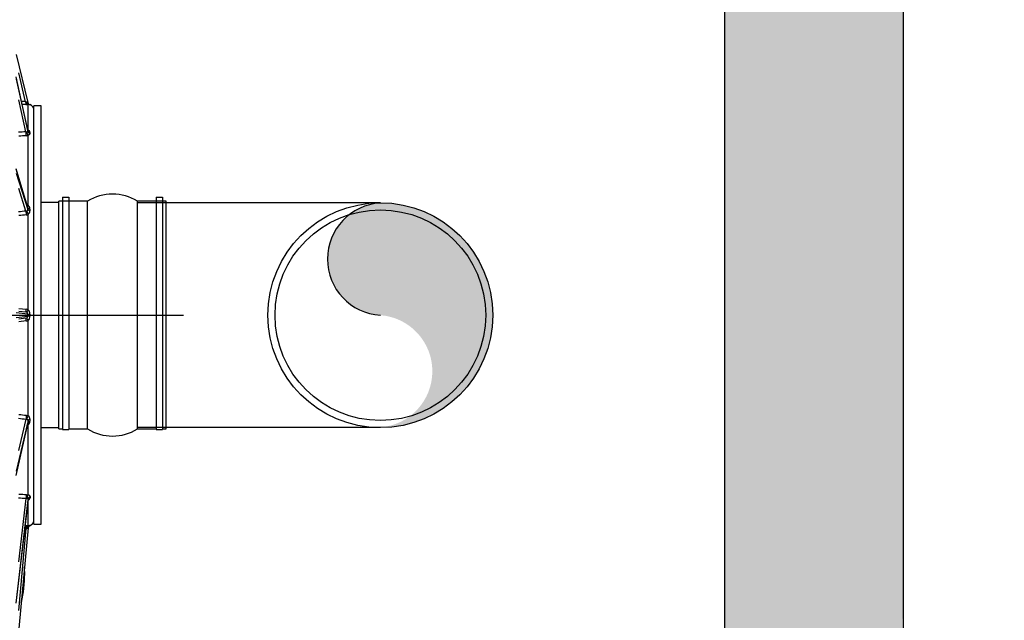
# Model space of a CAD drawing. Header units: metres. Extents: x -270273 to 328371, y -146885 to 591473.
# Tile 219 of 256: x 50874 to 52253, y 92621 to 93462. Entities that reach past the tile are written whole.
import ezdxf
from ezdxf import colors
from ezdxf.entities.mleader import LeaderData, LeaderLine
from ezdxf.math import Vec2, Vec3

# ---------------------------------------------------------------- set-up
doc = ezdxf.new("R2010")
doc.units = ezdxf.units.M
doc.layers.get('0').update_dxf_attribs({"color": 151})
for name, color, linetype in [('Iv-Hatch', 253, 'Continuous'), ('Iv-Lines 018', 1, 'Continuous'), ('Iv-status-nieuw', 170, 'Continuous'), ('Rahmen', 7, 'Continuous')]:
    doc.layers.add(name, color=color, linetype=linetype)
doc.styles.get("Standard").update_dxf_attribs({"font": 'iv-font.shx'})

# ---------------------------------------------------------------- blocks, each defined once
blk = doc.blocks.new('Ventilator 2 A.Z.')
for p, q in [((68364.8, -8868.3), (68381.1, -8935.6)), ((68381.2, -8974.7), (68364.8, -8899.5)), ((68381.2, -8974.5), (68364.8, -8899.5)), ((68364.8, -8902.8), (68381.2, -8976.1)), ((68378, -8934.4), (68368.3, -8893.9)), ((68378.2, -8976.6), (68368.3, -8931.9)), ((68381.7, -8974.2), (68381.7, -8938.3)), ((68389.7, -9526.2), (68389.7, -8940.2)), ((68399.7, -8940.2), (68389.7, -8940.2)), ((68399.7, -9526.2), (68399.7, -8940.2)), ((68381.2, -8976.1), (68381.2, -8974.7)), ((68381.7, -9079.4), (68381.7, -8981.5)), ((68384, -8977.3), (68384, -8978.8)), ((68381.3, -9083.1), (68364.8, -9028.6)), ((68381.1, -9082.4), (68364.9, -9028.7)), ((68364.8, -9034.3), (68381.3, -9085.6)), ((68378.4, -9087.6), (68368.3, -9056.1)), ((68429.7, -9068.1), (68438.7, -9068.1)), ((68429.7, -9068.1), (68429.7, -9073.1)), ((68438.7, -9068.1), (68438.7, -9073.1)), ((68560.7, -9068.1), (68569.7, -9068.1)), ((68560.7, -9068.1), (68560.7, -9073.1)), ((68569.7, -9068.1), (68569.7, -9073.1)), ((68381.3, -9085.6), (68381.3, -9083.1)), ((68384, -9084.7), (68384, -9087.1)), ((68424.7, -9075.7), (68399.7, -9075.7)), ((68424.7, -9392.7), (68424.7, -9073.7)), ((68429.7, -9073.7), (68424.7, -9073.7)), ((68429.7, -9073.1), (68429.7, -9393.7)), ((68429.7, -9073.1), (68438.7, -9073.1)), ((68438.7, -9073.1), (68438.7, -9393.7)), ((68464.7, -9073.7), (68438.7, -9073.7)), ((68464.7, -9392.7), (68464.7, -9073.7)), ((68534.7, -9392.7), (68534.7, -9073.7)), ((68560.7, -9073.7), (68534.7, -9073.7)), ((68560.7, -9073.1), (68560.7, -9393.7)), ((68560.7, -9073.1), (68569.7, -9073.1)), ((68569.7, -9073.1), (68569.7, -9393.7)), ((68574.7, -9073.7), (68569.7, -9073.7)), ((68574.7, -9392.7), (68574.7, -9073.7)), ((68381.7, -9225.8), (68381.7, -9092.2)), ((67746.6, -9233.2), (68599.2, -9233.2)), ((68381.3, -9231.8), (68364.7, -9229.9)), ((68364.7, -9236.6), (68381.3, -9234.7)), ((68368.3, -9227.6), (68378.5, -9228.8)), ((68368.7, -9223.8), (68379, -9224.9)), ((68381.3, -9234.7), (68381.3, -9231.8)), ((68384.1, -9231.8), (68384.1, -9234.6)), ((68378.5, -9237.7), (68368.3, -9238.8)), ((68379, -9241.5), (68368.7, -9242.7)), ((68381.7, -9374.3), (68381.7, -9240.6)), ((68379, -9373.5), (68381.7, -9374.3)), ((68381.4, -9381), (68364.7, -9452)), ((68364.7, -9457.7), (68381.4, -9383.5)), ((68364.8, -9457.7), (68381.3, -9384)), ((68368.3, -9422.9), (68378.6, -9378.9)), ((68379.7, -9379.1), (68378.6, -9378.9)), ((68381.7, -9387.1), (68380.5, -9387.4)), ((68381.4, -9383.5), (68381.4, -9381)), ((68381.7, -9484.9), (68381.7, -9387.1)), ((68384.1, -9379.3), (68384.1, -9381.8)), ((68399.7, -9390.7), (68424.7, -9390.7)), ((68424.7, -9392.7), (68429.7, -9392.7)), ((68429.7, -9393.7), (68438.7, -9393.7)), ((68438.7, -9392.7), (68464.7, -9392.7)), ((68534.7, -9392.7), (68560.7, -9392.7)), ((68560.7, -9393.7), (68569.7, -9393.7)), ((68569.7, -9392.7), (68574.7, -9392.7)), ((68379.1, -9484.5), (68381.7, -9484.9)), ((68381.4, -9490.6), (68364.7, -9633.2)), ((68364.7, -9636.5), (68381.4, -9492)), ((68364.7, -9636.5), (68381.4, -9492.1)), ((68368.3, -9578.6), (68378.6, -9489.9)), ((68379.8, -9489.9), (68378.6, -9489.9)), ((68381.4, -9492), (68381.4, -9490.6)), ((68381.7, -9492.4), (68381.4, -9492.4)), ((68381.7, -9528.1), (68381.7, -9492.4)), ((68384.2, -9487.7), (68384.2, -9489.1)), ((68389.7, -9526.2), (68399.7, -9526.2)), ((68381.4, -9531.3), (68364.7, -9715.2)), ((68368.3, -9646.9), (68378.7, -9532.1)), ((68379.8, -9532), (68378.7, -9532.1)), ((68379.1, -9528.1), (68381.7, -9528.1)), ((68384.2, -9527.8), (68384.2, -9527.8))]:
    blk.add_line(p, q)
for centre, radius, start, end in [((68423, -8773.5), 167, 254.3657, 254.8948), ((68377.7, -8684.9), 253.5, 270.1768, 270.9073), ((68378.3, -8938.8), 4.16, 48.6808, 73.5185), ((68385, -8934.7), 4, 193.5824, 230.3781), ((68385, -8934.7), 4, 193.5824, 254.2943), ((68381.9, -8947.4), 9.03, 77.3639, 91.2437), ((68385, -8934.7), 4, 230.3781, 254.2447), ((68381.7, -8946.2), 8, 0, 74.2106), ((68378.1, -8986.9), 13.2, 74.0721, 76.9647), ((68378.3, -8975.3), 2.91, 12.4752, 16.0119), ((68380.2, -8977.6), 3.74, 4.6198, 67.0416), ((68379.1, -8971.3), 5.39, 261.3866, 275.7478), ((68378, -8969.8), 12.3, 273.05, 287.3477), ((68499.7, -9130), 66.2, 58.1092, 121.8908), ((68378.1, -9086.6), 8.07, 63.5729, 75.5327), ((68377.9, -9083.3), 3.37, 3.9415, 16.0638), ((68377.3, -9084.5), 6.72, 358.4842, 49.3285), ((68378.4, -9084.3), 3.31, 269.7952, 292.1743), ((68378.1, -9085.1), 7.9, 275.4925, 297.1461), ((68377.8, -9087.3), 6.23, 308.6556, 1.3414), ((68378.1, -9232), 3.16, 60.4528, 83.538), ((68378.1, -9234.5), 3.16, 276.4622, 299.547), ((68378.2, -9232.1), 7.16, 60.3457, 83.6154), ((68378.2, -9231.9), 3.07, 1.7386, 61.5815), ((68378.2, -9234.6), 3.07, 298.4176, 358.2623), ((68376.2, -9231.5), 7.91, 357.6824, 45.7659), ((68376.2, -9235), 7.91, 314.2368, 2.315), ((68378.2, -9234.4), 7.16, 276.3844, 299.6545), ((68378, -9379.2), 6.18, 358.454, 52.5808), ((68378.1, -9383.3), 3.28, 347.6271, 356.7258), ((68377.4, -9382), 6.69, 309.6268, 1.733), ((68499.7, -9336.5), 66.2, 238.1092, 301.8908), ((68380.3, -9488.8), 3.82, 290.8313, 355.6367), ((68381.7, -9520.2), 8, 288.0169, 0), ((68379.4, -9528.9), 3.13, 277.1852, 310.298), ((68385.4, -9531.7), 4, 108.0078, 174.8082), ((68385.4, -9531.6), 4, 128.8602, 174.8082), ((68381.9, -9519.1), 9.01, 268.9852, 284.8618), ((68385.4, -9531.6), 4, 107.9919, 128.8602), ((68207.2, -9595.7), 169.5, 346.3951, 0), ((68207.2, -9595.7), 169.5, 0, 3.2213)]:
    blk.add_arc(centre, radius, start, end)
for centre, major_axis, ratio, start_param, end_param in [((68452.2, -9233.2), (-2624.3, 0), 0.113935, -1.542508, -1.540369), ((68452.7, -9233.2), (-2624.3, 0), 0.112412, -1.542508, -1.540528), ((68378.5, -8934.4), (-0.01, 4), 0.113203, 1.570431, 3.113121), ((68381.7, -8934.3), (0.06, -4), 0.553885, 4.813567, 6.253937), ((68381.7, -8970.7), (1.15, 3.83), 0.465596, 3.446404, 3.712786), ((68385.1, -8974), (-4, 0.01), 0.868569, 0.190723, 1.28505), ((68452.2, -9231.3), (-2624.2, -151), 0.098349, -1.548252, -1.544441), ((68452.7, -9233.3), (-2624.3, -148.9), 0.097044, -1.5481, -1.544289), ((68378.7, -8978.6), (-0.24, 3.99), 0.09644, 1.044131, 2.586907), ((68381.7, -8978.1), (-1.24, 3.8), 0.452502, 1.050033, 2.517332), ((68385.1, -8975.4), (-4, -0.01), 0.863458, 0.187336, 1.281663), ((68381.7, -9077.3), (1.82, 3.56), 0.267362, 3.674879, 4.22923), ((68385.2, -9082.8), (-4, 0), 0.504357, 0.155373, 1.274753), ((68385.2, -9085.2), (-4, 0), 0.49563, 0.154464, 1.273845), ((68452.2, -9229.8), (-2624.2, -259.8), 0.056415, -1.548239, -1.544369), ((68452.7, -9233.2), (-2624.2, -256.3), 0.055676, -1.54809, -1.544221), ((68378.9, -9091.1), (-0.4, 3.98), 0.053842, 0.520723, 2.063557), ((68381.7, -9090.2), (-1.86, 3.54), 0.245228, 0.523324, 2.008144), ((68379, -9224.8), (0.45, 3.97), 0.003182, 3.141593, 4.684466), ((68381.7, -9225.7), (-2, -3.46), 0.012548, 0.052999, 1.549088), ((68381.7, -9240.7), (-2, 3.46), 0.012548, 4.734097, 6.230186), ((68385.3, -9231.8), (-4, 0), 0.004986, 0.131484, 1.267984), ((68385.3, -9234.7), (-4, 0), 0.004986, -1.267984, -0.131484), ((68379, -9241.6), (-0.45, 3.97), 0.003182, 4.740312, 6.283185), ((68452.7, -9233.2), (-2624.2, 256.3), 0.055676, 1.544221, 1.548158), ((68379, -9375.4), (0.4, 3.98), 0.053848, 1.077968, 2.620869), ((68381.7, -9376.2), (1.78, 3.58), 0.234826, 1.128116, 2.632187), ((68452.2, -9236.7), (-2624.2, 259.8), 0.056417, 1.544368, 1.548306), ((68381.7, -9389.2), (1.73, -3.6), 0.256248, -4.223026, -3.769046), ((68385.3, -9381.2), (-4, 0), 0.495711, 5.020283, 6.169483), ((68385.3, -9383.7), (-4, 0), 0.504276, 5.019629, 6.168829), ((68452.7, -9233.2), (-2624.3, 148.9), 0.097042, 1.54429, 1.548249), ((68379.1, -9487.9), (0.24, 3.99), 0.096448, 0.554537, 2.09746), ((68381.7, -9488.3), (1.11, 3.84), 0.412816, 0.609918, 2.120011), ((68452.2, -9235.2), (-2624.1, 151), 0.098345, 1.544442, 1.548402), ((68385.4, -9491), (-4, 0), 0.863559, 5.024575, 6.183718), ((68385.4, -9492.4), (-4, 0), 0.868471, 5.022862, 6.182005), ((68381.7, -9495.9), (1.02, -3.87), 0.425038, -3.69788, -3.536932), ((68452.3, -9233.2), (-2624.4, 0), 0.113939, 1.542034, 1.542758), ((68452.7, -9233.3), (-2624.2, 0), 0.112409, 1.542039, 1.54276), ((68379.1, -9532.1), (-0.01, -4), 0.113203, 3.169812, 4.712751), ((68381.7, -9532.1), (0.06, 4), 0.478507, 0.028833, 1.543055)]:
    blk.add_ellipse(centre, major_axis=major_axis, ratio=ratio, start_param=start_param, end_param=end_param)
for points, knots in [([(68381.3, -8975), (68381.3, -8975), (68381.3, -8974.9), (68381.2, -8974.6), (68381.1, -8974.4)], [0.5908781, 0.5908781, 0.5908781, 0.5908781, 0.7232732, 1, 1, 1, 1]), ([(68379.6, -8976.7), (68379.8, -8976.6), (68380, -8976.6), (68380.4, -8976.6), (68380.6, -8976.6), (68380.8, -8976.5), (68380.8, -8976.5), (68381, -8976.5), (68381, -8976.4), (68381.1, -8976.4), (68381.1, -8976.3), (68381.2, -8976.2), (68381.2, -8976.2), (68381.2, -8976.1)], [0, 0, 0, 0, 0.25, 0.25, 0.5, 0.5, 0.625, 0.625, 0.75, 0.75, 0.875, 0.875, 1, 1, 1, 1]), ([(68384, -8978.8), (68384, -8979), (68383.9, -8979.3), (68383.7, -8979.8), (68383.6, -8980), (68383.3, -8980.4), (68383.2, -8980.5), (68383, -8980.7), (68382.9, -8980.8), (68382.4, -8981.1), (68382.1, -8981.3), (68381.7, -8981.5)], [0, 0, 0, 0, 0.25, 0.25, 0.5, 0.5, 0.625, 0.625, 0.75, 0.75, 1, 1, 1, 1]), ([(68379.7, -9087.4), (68379.9, -9087.3), (68380.1, -9087.2), (68380.5, -9087), (68380.7, -9086.8), (68380.9, -9086.6), (68380.9, -9086.5), (68381, -9086.4), (68381.1, -9086.3), (68381.2, -9086.1), (68381.2, -9086), (68381.2, -9085.8), (68381.3, -9085.7), (68381.3, -9085.6)], [0, 0, 0, 0, 0.25, 0.25, 0.5, 0.5, 0.625, 0.625, 0.75, 0.75, 0.875, 0.875, 1, 1, 1, 1]), ([(68381.4, -9381), (68381.4, -9380.8), (68381.3, -9380.5), (68381.2, -9380.1), (68381, -9380), (68380.8, -9379.7), (68380.6, -9379.5), (68380.2, -9379.3), (68380, -9379.2), (68379.7, -9379.1)], [0, 0, 0, 0, 0.25, 0.25, 0.5, 0.5, 0.75, 0.75, 1, 1, 1, 1]), ([(68381.7, -9484.9), (68382.1, -9485.1), (68382.5, -9485.3), (68383, -9485.6), (68383.1, -9485.7), (68383.4, -9485.9), (68383.5, -9486), (68383.7, -9486.3), (68383.8, -9486.4), (68383.9, -9486.6), (68384, -9486.7), (68384.1, -9487.1), (68384.2, -9487.4), (68384.2, -9487.7)], [0, 0, 0, 0, 0.25, 0.25, 0.375, 0.375, 0.5, 0.5, 0.625, 0.625, 0.75, 0.75, 1, 1, 1, 1]), ([(68381.4, -9490.6), (68381.4, -9490.5), (68381.4, -9490.4), (68381.2, -9490.2), (68381.1, -9490.2), (68380.8, -9490.1), (68380.6, -9490.1), (68380.2, -9490), (68380, -9490), (68379.8, -9489.9)], [0, 0, 0, 0, 0.25, 0.25, 0.5, 0.5, 0.75, 0.75, 1, 1, 1, 1]), ([(68381.4, -9492.1), (68381.5, -9491.9), (68381.5, -9491.6), (68381.6, -9491.5), (68381.6, -9491.5)], [0, 0, 0, 0, 0.2289409, 0.4149304, 0.4149304, 0.4149304, 0.4149304])]:
    blk.add_open_spline(points, degree=3, knots=knots)
blk = doc.blocks.new('_Dot')
at = {"color": 0, "linetype": 'ByBlock', "lineweight": -2}
blk.add_line((-0.5, 0), (-1, 0), dxfattribs=at)
at = {"color": 0, "linetype": 'ByBlock', "const_width": 0.5}
blk.add_lwpolyline([(-0.25, 0, 1), (0.25, 0, 1)], format="xyb", close=True, dxfattribs=at)

msp = doc.modelspace()

# ---------------------------------------------------------------- hatches: boundary and pattern name
at = {"layer": 'Iv-Hatch'}
h = msp.add_hatch(color=256, dxfattribs=at)
h.dxf.hatch_style = 1
h.paths.add_polyline_path([(52111.6991, 92831.1956), (51861.6991, 92831.1956), (51861.6991, 92313.1347), (49931.6991, 92313.1347), (49931.6991, 92113.1347), (49481.6991, 92113.1347), (49481.6991, 92313.1347), (47561.6991, 92313.1347), (47561.6991, 92616.6956), (47442.1991, 92616.6956), (47442.1991, 92548.6956), (47430.1991, 92548.6956), (47430.1991, 92616.6956), (47311.6991, 92616.6956), (47311.6988, 92063.1347), (49231.6991, 92063.1347), (49231.6991, 91863.1347), (50181.6991, 91863.1347), (50181.6991, 92063.1347), (52106.6991, 92063.1347)])
h.paths.add_polyline_path([(52111.6991, 94613.1347), (51861.6991, 94613.1347), (51861.6991, 92831.1956), (52111.6991, 92831.1956)])
h.paths.add_polyline_path([(47561.6991, 94613.1347), (47311.6991, 94613.1347), (47311.6991, 93045.6956), (47430.1991, 93045.6956), (47430.1991, 93113.6956), (47442.1991, 93113.6956), (47442.1991, 93045.6956), (47561.6991, 93045.6956)])
h.paths.add_polyline_path([(47442.1991, 93113.6956), (47430.1991, 93113.6956), (47430.1991, 92831.1956), (47442.1991, 92831.1956)])
h.paths.add_polyline_path([(47561.6991, 93045.6956), (47442.1991, 93045.6956), (47442.1991, 92831.1956), (47561.6991, 92831.1956)])
h.paths.add_polyline_path([(47430.1991, 93045.6956), (47311.6991, 93045.6956), (47311.6991, 92831.1956), (47430.1991, 92831.1956)])
h.paths.add_polyline_path([(47430.1991, 92831.1956), (47311.6991, 92831.1956), (47311.6991, 92616.6956), (47430.1991, 92616.6956)], flags=17)
h.paths.add_polyline_path([(47442.1991, 92831.1956), (47430.1991, 92831.1956), (47430.1991, 92548.6956), (47442.1991, 92548.6956)], flags=17)
h.paths.add_polyline_path([(47561.6991, 92831.1956), (47442.1991, 92831.1956), (47442.1991, 92616.6956), (47561.6991, 92616.6956)], flags=17)
at = {"layer": 'Iv-status-nieuw', "true_color": 0x636466}
h = msp.add_hatch(color=251, dxfattribs=at)
h.dxf.hatch_style = 1
h.paths.add_polyline_path([(51379.1988, 93205.0309, 0.943909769), (51379.1988, 93047.9923)])
h.paths.add_polyline_path([(51379.1988, 93205.0309), (51379.1988, 93047.9923), (51536.2375, 93047.9923, 0.414213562)])
h.paths.add_polyline_path([(51536.2375, 93047.9923), (51379.1988, 93047.9923, -0.92743697), (51379.1988, 92890.9536, 0.414213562)])

# ---------------------------------------------------------------- linework, layer by layer
at = {"layer": 'Iv-Lines 018'}
for points in [[(47311.6991, 94613.1347), (47311.6991, 92063.1347), (49231.6991, 92063.1347), (49231.6991, 91863.1347), (50181.6991, 91863.1347), (50181.6991, 92063.1347), (52111.6991, 92063.1347), (52111.6991, 94613.1347)], [(47561.6991, 94613.1347), (47561.6991, 92313.1347), (49481.6991, 92313.1347), (49481.6991, 92113.1347), (49931.6991, 92113.1347), (49931.6991, 92313.1347), (51861.6991, 92313.1347), (51861.6991, 94613.1347)]]:
    msp.add_lwpolyline(points, dxfattribs=at)
at = {"layer": 'Iv-status-nieuw'}
for p, q in [((51379.1988, 93205.4923), (51039.1988, 93205.4923)), ((51379.1988, 92890.4923), (51039.1988, 92890.4923))]:
    msp.add_line(p, q, dxfattribs=at)
for radius in [157.5, 147.5]:
    msp.add_circle((51379.1988, 93047.9923), radius, dxfattribs=at)
msp.add_arc((51383.7339, 93126.5116), 78.6502, 93.3055465, 266.6944535, dxfattribs=at)

# ---------------------------------------------------------------- block references
msp.add_blockref('Ventilator 2 A.Z.', (-17495.5058, 102281.3731), dxfattribs=at)

# ---------------------------------------------------------------- leaders
at = {"layer": 'Rahmen', "color": 7, "linetype": 'Continuous'}
ml = msp.add_multileader_mtext('Standard', dxfattribs=at)
ml.set_content('\\pxsm0.9;{\\fSolid Edge ISO|b1|i0|c0|p34;VENTILATOR 1 (V42600)}', color=7)
ml.set_leader_properties()
ml.set_arrow_properties(name='DOT')
ml.build(insert=Vec2(0, 0))
ml.multileader.update_dxf_attribs({"leader_type": 0, "dogleg_length": 0, "arrow_head_size": 50})
ctx = ml.context
ctx.base_point, ctx.char_height, ctx.arrow_head_size, ctx.landing_gap_size, ctx.plane_origin = Vec3(153967.9422, 442413.0757), 50, 50, 17.5, Vec3(149169.2122, 441836.9358)
ctx.text_align_type = 1
notes = []
notes.append((ctx, [(0, (0, 0, 0), (0, 0), (1, 0), 1, [])]))
ctx.mtext.insert, ctx.mtext.width, ctx.mtext.alignment = Vec3(154440.2041, 442446.409), 995.555187, 2
ml = msp.add_multileader_mtext('Standard', dxfattribs=at)
ml.set_content('\\pxsm0.9;{\\fSolid Edge ISO|b1|i0|c0|p34;1,5 kW}', color=7)
ml.set_leader_properties()
ml.set_arrow_properties(name='DOT')
ml.build(insert=Vec2(0, 0))
ml.multileader.update_dxf_attribs({"leader_type": 0, "dogleg_length": 0, "arrow_head_size": 50})
ctx = ml.context
ctx.base_point, ctx.char_height, ctx.arrow_head_size, ctx.landing_gap_size, ctx.plane_origin = Vec3(153975.3692, 442274.1316), 50, 50, 17.5, Vec3(150323.6256, 441694.4203)
ctx.text_align_type = 1
notes.append((ctx, [(0, (0, 0, 0), (0, 0), (1, 0), 1, [])]))
ctx.mtext.insert, ctx.mtext.alignment = Vec3(154114.2977, 442303.8935), 2
ml = msp.add_multileader_mtext('Standard', dxfattribs=at)
ml.set_content('{\\pxsm0.9;\\fSolid Edge ISO|b1||i0||c0|p34;\\W1.;HF R 315 -17D\\P}', color=7)
ml.set_leader_properties()
ml.set_arrow_properties(name='DOT')
ml.build(insert=Vec2(0, 0))
ml.multileader.update_dxf_attribs({"leader_type": 0, "dogleg_length": 0, "arrow_head_size": 50})
ctx = ml.context
ctx.base_point, ctx.char_height, ctx.arrow_head_size, ctx.landing_gap_size, ctx.plane_origin = Vec3(154114.798, 442184.2952), 50, 50, 17.5, Vec3(150630.1191, 441600.1473)
ctx.text_align_type = 1
notes.append((ctx, [(0, (0, 0, 0), (0, 0), (1, 0), 1, [])]))
ctx.mtext.insert, ctx.mtext.alignment = Vec3(154299.3626, 442209.6205), 2
ml = msp.add_multileader_mtext('Standard', dxfattribs=at)
ml.set_content('\\pxsm0.9;{\\fSolid Edge ISO|b0|i0|c0|p34;DS1, GR135°, Mbgr.90}', color=7)
ml.set_leader_properties()
ml.set_arrow_properties(name='DOT')
ml.build(insert=Vec2(0, 0))
ml.multileader.update_dxf_attribs({"leader_type": 0, "dogleg_length": 0, "arrow_head_size": 50})
ctx = ml.context
ctx.base_point, ctx.char_height, ctx.arrow_head_size, ctx.landing_gap_size, ctx.plane_origin = Vec3(153983.9754, 442101.6998), 50, 50, 17.5, Vec3(150326.6866, 441596.0885)
ctx.text_align_type = 1
notes.append((ctx, [(0, (0, 0, 0), (0, 0), (1, 0), 1, [])]))
ctx.mtext.insert, ctx.mtext.alignment = Vec3(154406.2373, 442135.0331), 2
ml = msp.add_multileader_mtext('Standard', dxfattribs=at)
ml.set_content('\\pxsm0.9;{\\fSolid Edge ISO|b1|i0|c0|p34;A42601}', color=7)
ml.set_leader_properties()
ml.set_arrow_properties(name='DOT')
ml.build(insert=Vec2(0, 0))
ml.multileader.update_dxf_attribs({"leader_type": 0, "dogleg_length": 0, "arrow_head_size": 50})
ctx = ml.context
ctx.base_point, ctx.char_height, ctx.arrow_head_size, ctx.landing_gap_size, ctx.plane_origin = Vec3(152894.0984, 441919.0198), 50, 50, 17.5, Vec3(148855.4501, 441334.5466)
ctx.text_align_type = 1
notes.append((ctx, [(0, (0, 0, 0), (0, 0), (1, 0), 1, [])]))
ctx.mtext.insert, ctx.mtext.alignment = Vec3(153038.9794, 441944.0198), 2
ml = msp.add_multileader_mtext('Standard', dxfattribs=at)
ml.set_content('\\pxsm0.9;{\\fSolid Edge ISO|b1|i0|c0|p34;A42603}', color=7)
ml.set_leader_properties()
ml.set_arrow_properties(name='DOT')
ml.build(insert=Vec2(0, 0))
ml.multileader.update_dxf_attribs({"leader_type": 0, "dogleg_length": 0, "arrow_head_size": 50})
ctx = ml.context
ctx.base_point, ctx.char_height, ctx.arrow_head_size, ctx.landing_gap_size, ctx.plane_origin = Vec3(153322.8424, 441919.0198), 50, 50, 17.5, Vec3(149273.4798, 441334.5466)
ctx.text_align_type = 1
notes.append((ctx, [(0, (0, 0, 0), (0, 0), (1, 0), 1, [])]))
ctx.mtext.insert, ctx.mtext.alignment = Vec3(153478.4377, 441944.0198), 2
ml = msp.add_multileader_mtext('Standard', dxfattribs=at)
ml.set_content('\\pxsm0.9;{\\fSolid Edge ISO|b1|i0|c0|p34;%%C315}', color=7)
ml.set_leader_properties()
ml.set_arrow_properties(name='DOT')
ml.build(insert=Vec2(0, 0))
ml.multileader.update_dxf_attribs({"leader_type": 0, "dogleg_length": 0, "arrow_head_size": 50})
ctx = ml.context
ctx.base_point, ctx.char_height, ctx.arrow_head_size, ctx.landing_gap_size, ctx.plane_origin = Vec3(155141.5835, 441267.8761), 50, 50, 17.5, Vec3(151368.4114, 440683.4029)
ctx.text_align_type = 1
notes.append((ctx, [(0, (0, 0, 0), (0, 0), (1, 0), 1, [])]))
ctx.mtext.insert, ctx.mtext.alignment = Vec3(155241.2264, 441292.8761), 2
ml = msp.add_multileader_mtext('Standard', dxfattribs=at)
ml.set_content('\\pxsm0.9;{\\fSolid Edge ISO|b1|i0|c0|p34;VENTILATOR 2 (V42700)}', color=7)
ml.set_leader_properties()
ml.set_arrow_properties(name='DOT')
ml.build(insert=Vec2(0, 0))
ml.multileader.update_dxf_attribs({"leader_type": 0, "dogleg_length": 0, "arrow_head_size": 50})
ctx = ml.context
ctx.base_point, ctx.char_height, ctx.arrow_head_size, ctx.landing_gap_size, ctx.plane_origin = Vec3(154650.7196, 438617.732), 50, 50, 17.5, Vec3(150117.8651, 438041.5921)
ctx.text_align_type = 1
notes.append((ctx, [(0, (0, 0, 0), (0, 0), (1, 0), 1, [])]))
ctx.mtext.insert, ctx.mtext.width, ctx.mtext.alignment = Vec3(154930.1244, 438651.0653), 995.555187, 2
ml = msp.add_multileader_mtext('Standard', dxfattribs=at)
ml.set_content('\\pxsm0.9;{\\fSolid Edge ISO|b1|i0|c0|p34;1,5 kW}', color=7)
ml.set_leader_properties()
ml.set_arrow_properties(name='DOT')
ml.build(insert=Vec2(0, 0))
ml.multileader.update_dxf_attribs({"leader_type": 0, "dogleg_length": 0, "arrow_head_size": 50})
ctx = ml.context
ctx.base_point, ctx.char_height, ctx.arrow_head_size, ctx.landing_gap_size, ctx.plane_origin = Vec3(154458.3231, 438536.4387), 50, 50, 17.5, Vec3(150806.5795, 437956.7274)
ctx.text_align_type = 1
notes.append((ctx, [(0, (0, 0, 0), (0, 0), (1, 0), 1, [])]))
ctx.mtext.insert, ctx.mtext.alignment = Vec3(154597.2517, 438566.2006), 2
ml = msp.add_multileader_mtext('Standard', dxfattribs=at)
ml.set_content('{\\pxsm0.9;\\fSolid Edge ISO|b1||i0||c0|p34;\\W1.;HF R 315 -17D\\P}', color=7)
ml.set_leader_properties()
ml.set_arrow_properties(name='DOT')
ml.build(insert=Vec2(0, 0))
ml.multileader.update_dxf_attribs({"leader_type": 0, "dogleg_length": 0, "arrow_head_size": 50})
ctx = ml.context
ctx.base_point, ctx.char_height, ctx.arrow_head_size, ctx.landing_gap_size, ctx.plane_origin = Vec3(154597.752, 438446.6023), 50, 50, 17.5, Vec3(151113.073, 437862.4544)
ctx.text_align_type = 1
notes.append((ctx, [(0, (0, 0, 0), (0, 0), (1, 0), 1, [])]))
ctx.mtext.insert, ctx.mtext.alignment = Vec3(154782.3165, 438471.9276), 2
ml = msp.add_multileader_mtext('Standard', dxfattribs=at)
ml.set_content('{\\pxsm0.9;\\fSolid Edge ISO|b0||i0||c0|p34;\\W1.;DS1, GR270°, Mbgr.90\\P}', color=7)
ml.set_leader_properties()
ml.set_arrow_properties(name='DOT')
ml.build(insert=Vec2(0, 0))
ml.multileader.update_dxf_attribs({"leader_type": 0, "dogleg_length": 0, "arrow_head_size": 50})
ctx = ml.context
ctx.base_point, ctx.char_height, ctx.arrow_head_size, ctx.landing_gap_size, ctx.plane_origin = Vec3(154626.9716, 438354.9535), 50, 50, 17.5, Vec3(151218.8329, 437847.5338)
ctx.text_align_type = 1
notes.append((ctx, [(0, (0, 0, 0), (0, 0), (1, 0), 1, [])]))
ctx.mtext.insert, ctx.mtext.alignment = Vec3(154893.6216, 438386.4785), 2
ml = msp.add_multileader_mtext('Standard', dxfattribs=at)
ml.set_content('\\pxsm0.9;{\\fSolid Edge ISO|b1|i0|c0|p34;A42708}', color=7)
ml.set_leader_properties()
ml.set_arrow_properties(name='DOT')
ml.build(insert=Vec2(0, 0))
ml.multileader.update_dxf_attribs({"leader_type": 0, "dogleg_length": 0, "arrow_head_size": 50})
ctx = ml.context
ctx.base_point, ctx.char_height, ctx.arrow_head_size, ctx.landing_gap_size, ctx.plane_origin = Vec3(155993.9354, 437905.2509), 50, 50, 17.5, Vec3(152220.7633, 437320.7776)
ctx.text_align_type = 1
notes.append((ctx, [(0, (0, 0, 0), (0, 0), (1, 0), 1, [])]))
ctx.mtext.insert, ctx.mtext.alignment = Vec3(156149.5307, 437930.2509), 2
for ctx, leaders in notes:
    for number, flags, end, landing, length, lines in leaders:
        leader = LeaderData()
        leader.index, (leader.has_last_leader_line, leader.has_dogleg_vector, leader.attachment_direction) = number, flags
        leader.last_leader_point, leader.dogleg_vector, leader.dogleg_length = Vec3(end), Vec3(landing), length
        for number, points, colour, breaks in lines:
            line = LeaderLine()
            line.index, line.vertices, line.color, line.breaks = number, Vec3.list(points), colors.encode_raw_color(colour), breaks
            leader.lines.append(line)
        ctx.leaders.append(leader)

doc.saveas('drawing.dxf')
